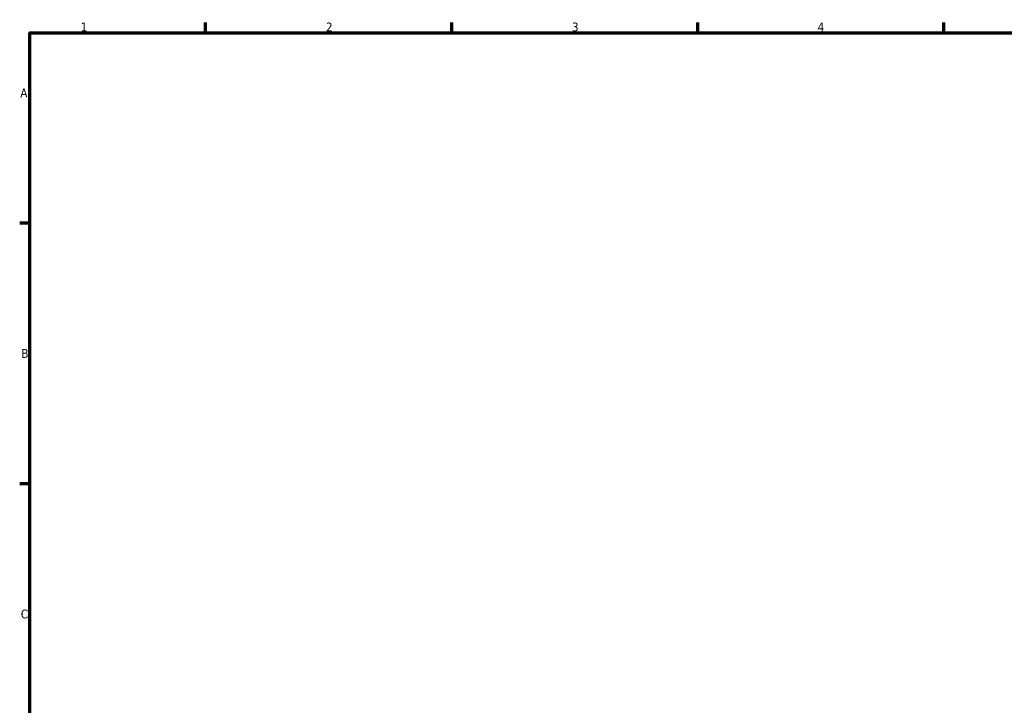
# Model space of a CAD drawing. Header units: millimetres. Extents: x 0 to 901, y -4 to 769.
# Tile 3 of 6: x 17 to 298, y 382 to 578. Entities that reach past the tile are written whole.
import ezdxf

# ---------------------------------------------------------------- set-up
doc = ezdxf.new("R2010")
doc.units = ezdxf.units.MM
doc.layers.add('Border (ISO)', color=7, linetype='Continuous', lineweight=70)
doc.styles.add('Note Text (ISO)', font='tahoma.ttf')

# ---------------------------------------------------------------- blocks, each defined once
blk = doc.blocks.new('Borders Default Border')
at = {"layer": 'Border (ISO)'}
for p, q in [((70.08, 574), (70.08, 576.9)), ((140.17, 574), (140.17, 576.9)), ((210.25, 574), (210.25, 576.9)), ((280.33, 574), (280.33, 576.9)), ((20, 519.75), (17.1, 519.75)), ((20, 445.5), (17.1, 445.5))]:
    blk.add_line(p, q, dxfattribs=at)
at = {"layer": 'Border (ISO)', "flags": 128}
blk.add_lwpolyline([(20, 20), (20, 574), (821, 574), (821, 20), (20, 20)], dxfattribs=at)
at = {"layer": 'Border (ISO)', "color": 232, "true_color": 0xca0064, "char_height": 2.5, "attachment_point": 7, "style": 'Note Text (ISO)'}
for s, insert in [('1', (34.48, 574.4)), ('2', (104.37, 574.4)), ('3', (174.43, 574.35)), ('4', (244.42, 574.4)), ('A', (17.29, 555.62)), ('B', (17.59, 481.37)), ('C', (17.43, 407.08))]:
    blk.add_mtext(s, dxfattribs=dict(at, insert=insert))

msp = doc.modelspace()

# ---------------------------------------------------------------- block references
msp.add_blockref('Borders Default Border', (0, 0))

doc.saveas('drawing.dxf')
